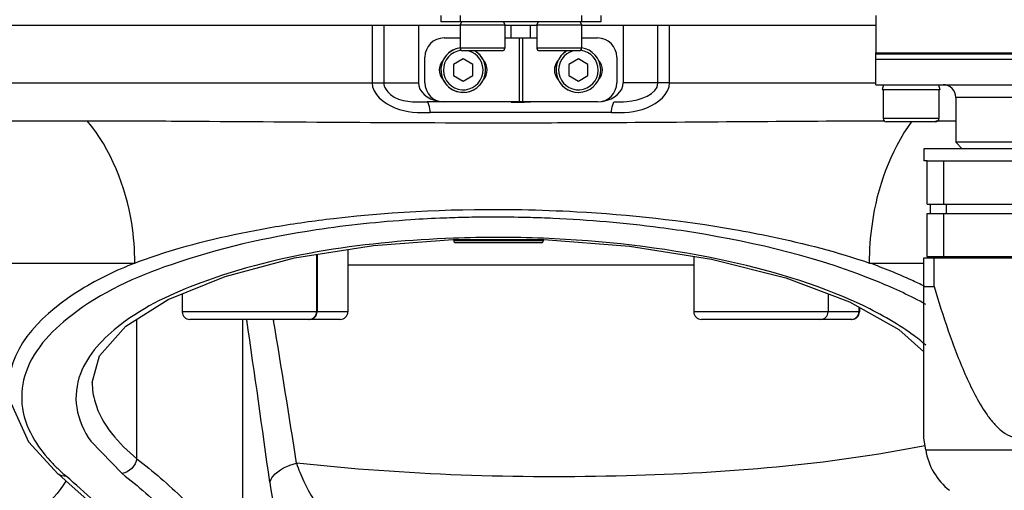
# Model space of a CAD drawing. Header units: millimetres. Extents: x 0 to 8493, y 0 to 6007.
# Tile 41 of 111: x 4437 to 4591, y 1072 to 1145. Entities that reach past the tile are written whole.
import ezdxf

# ---------------------------------------------------------------- set-up
doc = ezdxf.new("R2010")
doc.units = ezdxf.units.MM
doc.header["$LTSCALE"] = 467.107143
doc.layers.get('0').update_dxf_attribs({"linetype": 'CONTINUOUS'})
for name, color, linetype in [('304102000126DXF_CONTINUOUS_LINE', 7, 'CONTINUOUS'), ('304103000094DXF_CONTINUOUS_LINE', 7, 'CONTINUOUS'), ('304104000572DXF_CONTINUOUS_LINE', 7, 'CONTINUOUS'), ('304105000067DXF_CONTINUOUS_LINE', 7, 'CONTINUOUS'), ('304105000344DXF_CONTINUOUS_LINE', 7, 'CONTINUOUS'), ('304106000108DXF_CONTINUOUS_LINE', 7, 'CONTINUOUS'), ('304109000080DXF_CONTINUOUS_LINE', 7, 'CONTINUOUS'), ('304109000081DXF_CONTINUOUS_LINE', 7, 'CONTINUOUS'), ('304109000083DXF_CONTINUOUS_LINE', 7, 'CONTINUOUS'), ('501023000016DXF_CONTINUOUS_LINE', 7, 'CONTINUOUS'), ('501023000020DXF_CONTINUOUS_LINE', 7, 'CONTINUOUS'), ('501023000062DXF_CONTINUOUS_LINE', 7, 'CONTINUOUS'), ('501023000101DXF_CONTINUOUS_LINE', 7, 'CONTINUOUS'), ('604006000001DXF_CONTINUOUS_LINE', 7, 'CONTINUOUS'), ('604006000002DXF_CONTINUOUS_LINE', 7, 'CONTINUOUS'), ('626001000001DXF_CONTINUOUS_LINE', 7, 'CONTINUOUS'), ('最大动作范围图_DXF_DIMENSION', 7, 'CONTINUOUS')]:
    doc.layers.add(name, color=color, linetype=linetype)
doc.styles.get("Standard").update_dxf_attribs({"font": 'txt', "width": 0.7})
doc.dimstyles.new('DIMSTYLE_1', dxfattribs={"dimtxt": 85.714286, "dimasz": 42.857143, "dimexe": 1.5, "dimexo": 0, "dimgap": 6, "dimtad": 0, "dimtih": 1, "dimtoh": 1, "dimdec": 1, "dimdsep": 46, "dimtxsty": 'Standard', "dimblk": '_FILLED', "dimblk1": '_FILLED', "dimblk2": '_FILLED', "dimcen": 0.09, "dimclrt": 5, "dimazin": 2, "dimtp": 0.5, "dimtm": 0.5, "dimtfac": 1, "dimtdec": 65535, "dimtofl": 0, "dimtmove": 0, "dimatfit": 3, "dimldrblk": '_FILLED', "dimfxl": 0, "dimtolj": 1, "dimarcsym": 0})

# ---------------------------------------------------------------- blocks, each defined once
blk = doc.blocks.new('*D2')
at = {"layer": '最大动作范围图_DXF_DIMENSION', "color": 2, "linetype": 'Continuous', "transparency": 16777216}
blk.add_line((5263.67, 1245.98), (4966.12, 1245.98), dxfattribs=at)
for start, end in [(260.88866, 360), (193, 239.94839)]:
    blk.add_arc((4366.38, 1245.98), 610.46, start, end, dxfattribs=at)
for points in [[(4986.04, 1202.78), (4976.84, 1245.98), (4964.63, 1203.53)], [(3793.01, 1070.04), (3771.56, 1108.66), (3772.32, 1064.49)]]:
    blk.add_solid(points, dxfattribs=at)
blk = doc.blocks.new('_FILLED')
at = {"color": 0, "linetype": 'ByBlock'}
blk.add_solid([(0, 0), (-1, 0.25), (-1, -0.25)], dxfattribs=at)

msp = doc.modelspace()

# ---------------------------------------------------------------- linework, layer by layer
at = {"color": 2, "linetype": 'Continuous'}
msp.add_circle((4366.427, 1245.984), 316, dxfattribs=at)
at = {"layer": '304102000126DXF_CONTINUOUS_LINE', "color": 7, "linetype": 'Continuous'}
for p, q in [((4570.927, 1145.984), (4570.927, 1139.984)), ((4570.927, 1139.984), (4645.927, 1139.984))]:
    msp.add_line(p, q, dxfattribs=at)
at = {"layer": '304103000094DXF_CONTINUOUS_LINE', "color": 7, "linetype": 'Continuous'}
for p, q in [((4433.321, 1144.484), (4505.927, 1144.484)), ((4499.427, 1144.484), (4499.427, 1135.484)), ((4512.927, 1144.484), (4517.927, 1144.484)), ((4513.927, 1142.484), (4513.927, 1144.484)), ((4516.927, 1142.484), (4516.927, 1144.484)), ((4524.927, 1144.484), (4570.927, 1144.484)), ((4531.427, 1144.484), (4531.427, 1135.484)), ((4503.427, 1132.484), (4500.77, 1132.484)), ((4513.927, 1132.477), (4515.177, 1132.476)), ((4515.177, 1132.476), (4515.677, 1132.476)), ((4515.677, 1132.476), (4515.927, 1132.476)), ((4515.927, 1132.476), (4516.927, 1132.479)), ((4492.381, 1110.068), (4505.541, 1111.046)), ((4448.427, 1088.646), (4448.427, 1088.605)), ((4438.458, 1079.355), (4443.106, 1074.332)), ((4443.106, 1074.332), (4443.105, 1074.333)), ((4443.105, 1074.333), (4444.79, 1072.863))]:
    msp.add_line(p, q, dxfattribs=at)
at = {"layer": '304103000094DXF_CONTINUOUS_LINE', "color": 9, "linetype": 'Continuous'}
for p, q in [((4492.178, 1144.484), (4492.178, 1135.484)), ((4494.001, 1144.484), (4494.001, 1135.484)), ((4536.854, 1135.484), (4536.854, 1144.484)), ((4538.677, 1135.484), (4538.677, 1144.484)), ((4422.927, 1135.484), (4499.427, 1135.484)), ((4538.677, 1135.484), (4531.427, 1135.484)), ((4538.677, 1135.484), (4570.927, 1135.484)), ((4529.579, 1130.817), (4501.275, 1130.817)), ((4425.559, 1129.553), (4447.646, 1129.553)), ((4580.287, 1129.553), (4583.427, 1129.553)), ((4435.427, 1107.31), (4455.09, 1107.311)), ((4542.464, 1106.984), (4488.391, 1106.984)), ((4569.944, 1107.311), (4578.427, 1107.31)), ((4455.414, 1076.723), (4455.414, 1098.517)), ((4471.975, 1062.411), (4471.975, 1098.484)), ((4476.75, 1098.496), (4476.782, 1098.304)), ((4448.21, 1079.445), (4453.127, 1074.388))]:
    msp.add_line(p, q, dxfattribs=at)
at = {"layer": '304103000094DXF_CONTINUOUS_LINE', "color": 7, "linetype": 'Continuous'}
for points in [[(4448.428, 1088.648), (4449.593, 1092.78), (4453.679, 1097.419), (4460.304, 1101.613), (4469.206, 1105.227), (4480.071, 1108.099), (4492.381, 1110.068)], [(4505.541, 1111.046), (4519.038, 1111.009), (4532.418, 1109.963), (4545.214, 1107.928), (4556.862, 1104.975), (4566.788, 1101.246)], [(4566.788, 1101.246), (4574.527, 1096.938), (4578.427, 1093.454)], [(4435.428, 1088.318), (4435.741, 1085.355), (4438.458, 1079.355)], [(4444.79, 1072.863), (4447.165, 1070.695), (4449.385, 1068.55)]]:
    msp.add_lwpolyline(points, dxfattribs=at)
at = {"layer": '304103000094DXF_CONTINUOUS_LINE', "color": 9, "linetype": 'Continuous'}
for centre, radius, start, end in [((4511.252, 913.847), 200.636, 91.22578, 92.24378), ((4511.298, 911.819), 202.664, 90.29037, 91.22656), ((4511.304, 910.707), 203.777, 89.83149, 90.29058), ((4511.297, 909.031), 205.453, 88.43312, 89.83082), ((4511.298, 908.911), 205.572, 87.44726, 88.43438), ((4511.762, 929.744), 181.575, 87.72668, 92.17215), ((2254.236, 770.481), 2242.451, 7.753971, 8.409576), ((3007.481, 850.941), 1489.978, 8.688879, 9.556365), ((4464.861, 1097.919), 31.511, 227.23708, 229.43274), ((4365.905, 982.273), 120.694, 46.67097, 49.45083)]:
    msp.add_arc(centre, radius, start, end, dxfattribs=at)
at = {"layer": '304103000094DXF_CONTINUOUS_LINE', "color": 7, "linetype": 'Continuous'}
for centre, start_param, end_param in [((4503.67, 1135.484), 6.2831853, 7.5989759), ((4527.185, 1135.484), 8.1089873, 9.424778)]:
    msp.add_ellipse(centre, major_axis=(-4.243, 0), ratio=0.7071068, start_param=start_param, end_param=end_param, dxfattribs=at)
at = {"layer": '304103000094DXF_CONTINUOUS_LINE', "color": 9, "linetype": 'Continuous'}
for points, knots in [([(4492.178, 1135.484), (4492.177, 1133.721), (4495.892, 1130.812), (4499.415, 1130.817), (4501.275, 1130.817)], [0, 0, 0, 0, 0.4865103, 1, 1, 1, 1]), ([(4494.001, 1135.484), (4494.001, 1134.79), (4495.808, 1132.315), (4498.816, 1132.484), (4500.77, 1132.484)], [0, 0, 0, 0, 0.2621399, 1, 1, 1, 1]), ([(4529.579, 1130.817), (4531.44, 1130.817), (4534.963, 1130.812), (4538.677, 1133.721), (4538.677, 1135.484)], [0, 0, 0, 0, 0.513459, 1, 1, 1, 1]), ([(4530.085, 1132.484), (4530.715, 1132.484), (4533.057, 1132.503), (4536.854, 1133.588), (4536.854, 1135.484)], [0, 0, 0, 0, 0.2495297, 1, 1, 1, 1]), ([(4501.275, 1130.817), (4501.229, 1131.23), (4501.147, 1131.691), (4500.945, 1132.484), (4500.77, 1132.484)], [0, 0, 0, 0, 0.7037214, 1, 1, 1, 1]), ([(4529.579, 1130.817), (4529.625, 1131.23), (4529.708, 1131.691), (4529.91, 1132.484), (4530.085, 1132.484)], [0, 0, 0, 0, 0.7037218, 1, 1, 1, 1]), ([(4447.646, 1129.553), (4452.333, 1129.553), (4474.927, 1129.436), (4497.52, 1129.21), (4515.427, 1129.235)], [0, 0, 0, 0, 0.2074237, 1, 1, 1, 1]), ([(4455.09, 1107.311), (4455.09, 1109.389), (4454.485, 1117.261), (4451.374, 1125.079), (4447.646, 1129.553)], [0, 0, 0, 0, 0.2630589, 1, 1, 1, 1]), ([(4515.427, 1129.235), (4520.518, 1129.243), (4539.452, 1129.313), (4558.385, 1129.515), (4572.229, 1129.547)], [0, 0, 0, 0, 0.2688603, 1, 1, 1, 1]), ([(4569.944, 1107.31), (4569.944, 1109.363), (4570.478, 1117.067), (4573.146, 1124.78), (4576.519, 1129.351)], [0, 0, 0, 0, 0.2654283, 1, 1, 1, 1]), ([(4477.095, 1112.996), (4480.097, 1113.504), (4492.843, 1115.293), (4505.752, 1115.835), (4515.573, 1115.652)], [0, 0, 0, 0, 0.236629, 1, 1, 1, 1]), ([(4503.397, 1114.329), (4501.683, 1114.262), (4495.014, 1113.914), (4488.361, 1113.22), (4483.453, 1112.482)], [0, 0, 0, 0, 0.2568229, 1, 1, 1, 1]), ([(4515.573, 1115.652), (4518.436, 1115.599), (4529.561, 1115.188), (4540.664, 1113.988), (4548.808, 1112.561)], [0, 0, 0, 0, 0.2572479, 1, 1, 1, 1]), ([(4455.09, 1107.311), (4456.688, 1107.916), (4463.867, 1110.37), (4471.304, 1112.018), (4477.095, 1112.996)], [0, 0, 0, 0, 0.2253897, 1, 1, 1, 1]), ([(4542.477, 1112.06), (4540.701, 1112.345), (4533.396, 1113.403), (4526.03, 1114.031), (4520.454, 1114.28)], [0, 0, 0, 0, 0.2437496, 1, 1, 1, 1]), ([(4483.453, 1112.482), (4475.764, 1111.324), (4462.356, 1108.285), (4446.224, 1101.165), (4437.704, 1092.11), (4437.142, 1084.424), (4438.496, 1081.142), (4439.414, 1079.624)], [0, 0, 0, 0, 0.369333, 0.6474139, 0.8365867, 0.9156852, 1, 1, 1, 1]), ([(4578.722, 1100.85), (4576.36, 1102.145), (4564.836, 1107.499), (4552.338, 1110.477), (4542.477, 1112.06)], [0, 0, 0, 0, 0.2123941, 1, 1, 1, 1]), ([(4548.808, 1112.561), (4550.723, 1112.225), (4557.855, 1110.856), (4564.908, 1109.022), (4569.943, 1107.311)], [0, 0, 0, 0, 0.2677531, 1, 1, 1, 1]), ([(4504.88, 1111.188), (4491.53, 1110.679), (4473.152, 1108.219), (4453.674, 1099.208), (4447.75, 1093.081), (4446.578, 1089.983)], [0, 0, 0, 0, 0.624673, 0.8451569, 1, 1, 1, 1]), ([(4568.38, 1100.906), (4561.444, 1104.15), (4545.045, 1108.898), (4528.199, 1110.811), (4518.965, 1111.176)], [0, 0, 0, 0, 0.4530876, 1, 1, 1, 1]), ([(4455.09, 1107.311), (4452.177, 1106.128), (4443.998, 1102.39), (4435.474, 1094.512), (4435.428, 1088.319)], [0, 0, 0, 0, 0.3366726, 1, 1, 1, 1]), ([(4578.53, 1103.672), (4577.869, 1103.999), (4575.06, 1105.333), (4572.172, 1106.499), (4569.944, 1107.311)], [0, 0, 0, 0, 0.2372692, 1, 1, 1, 1]), ([(4578.739, 1094.474), (4578.051, 1095.067), (4574.842, 1097.582), (4571.245, 1099.566), (4568.38, 1100.906)], [0, 0, 0, 0, 0.2231651, 1, 1, 1, 1]), ([(4446.578, 1089.983), (4445.952, 1088.33), (4445.505, 1084.481), (4447.129, 1081.012), (4448.21, 1079.445)], [0, 0, 0, 0, 0.4815295, 1, 1, 1, 1]), ([(4448.428, 1088.607), (4448.427, 1087.585), (4449.144, 1082.87), (4452.57, 1079.041), (4455.414, 1076.723)], [0, 0, 0, 0, 0.2178328, 1, 1, 1, 1]), ([(4439.414, 1079.624), (4440.212, 1078.305), (4441.546, 1076.643), (4443.051, 1075.17), (4443.466, 1074.785)], [0, 0, 0, 0, 0.7313457, 1, 1, 1, 1]), ([(4578.623, 1078.735), (4563.286, 1075.716), (4530.377, 1073.067), (4497.471, 1074.161), (4480.359, 1076.03)], [0, 0, 0, 0, 0.4759063, 1, 1, 1, 1]), ([(4476.184, 1073.031), (4476.285, 1073.365), (4477.212, 1074.912), (4478.997, 1075.677), (4480.359, 1076.031)], [0, 0, 0, 0, 0.1986078, 1, 1, 1, 1]), ([(4480.359, 1076.03), (4480.681, 1075.059), (4481.85, 1072.143), (4483.593, 1069.125), (4485.468, 1068.043)], [0, 0, 0, 0, 0.3208926, 1, 1, 1, 1]), ([(4444.298, 1073.223), (4442.133, 1069.664), (4435.076, 1064.322), (4426.836, 1063.684), (4422.918, 1063.685)], [0, 0, 0, 0, 0.515351, 1, 1, 1, 1]), ([(4476.184, 1073.031), (4476.508, 1070.665), (4477.24, 1066.986), (4478.54, 1063.203), (4479.527, 1062.174)], [0, 0, 0, 0, 0.6261161, 1, 1, 1, 1])]:
    msp.add_open_spline(points, degree=3, knots=knots, dxfattribs=at)
for points in [[(4455.413, 1076.724), (4455.246, 1075.648), (4454.205, 1074.546), (4453.127, 1074.388)], [(4455.414, 1076.723), (4457.94, 1074.765), (4460.373, 1072.676), (4462.651, 1070.435)], [(4444.369, 1073.982), (4443.935, 1073.925), (4443.437, 1074.048), (4443.105, 1074.332)], [(4453.127, 1074.388), (4455.623, 1072.428), (4458.027, 1070.338), (4460.275, 1068.099)]]:
    msp.add_open_spline(points, degree=3, dxfattribs=at)
at = {"layer": '304104000572DXF_CONTINUOUS_LINE', "color": 7, "linetype": 'Continuous'}
for p, q in [((4570.927, 1139.184), (4645.927, 1139.184)), ((4570.927, 1135.184), (4570.927, 1139.184)), ((4570.927, 1135.184), (4645.927, 1135.184)), ((4583.427, 1133.184), (4583.427, 1126.184)), ((4633.427, 1126.184), (4583.427, 1126.184)), ((4584.427, 1125.184), (4583.427, 1126.184))]:
    msp.add_line(p, q, dxfattribs=at)
at = {"layer": '304104000572DXF_CONTINUOUS_LINE', "color": 9, "linetype": 'Continuous'}
msp.add_line((4604.067, 1133.184), (4583.427, 1133.184), dxfattribs=at)
at = {"layer": '304104000572DXF_CONTINUOUS_LINE', "color": 7, "linetype": 'Continuous'}
msp.add_arc((4581.427, 1133.184), 2, 0, 90, dxfattribs=at)
at = {"layer": '304105000067DXF_CONTINUOUS_LINE', "color": 7, "linetype": 'Continuous'}
for p, q in [((4503.427, 1142.484), (4505.927, 1142.484)), ((4512.927, 1142.484), (4517.927, 1142.484)), ((4515.177, 1142.484), (4515.177, 1132.484)), ((4515.677, 1142.484), (4515.677, 1132.484)), ((4524.927, 1142.484), (4527.427, 1142.484)), ((4500.427, 1135.484), (4500.427, 1139.484)), ((4530.427, 1139.484), (4530.427, 1135.484)), ((4527.427, 1132.484), (4503.427, 1132.484))]:
    msp.add_line(p, q, dxfattribs=at)
for centre, radius, start, end in [((4503.427, 1139.484), 3, 90, 180), ((4527.427, 1139.484), 3, 0, 90), ((4504.927, 1137.484), 2.25, 137.16003, 222.83997), ((4507.927, 1137.484), 2.25, 317.16003, 42.83997), ((4522.927, 1137.484), 2.25, 137.16003, 222.83997), ((4525.927, 1137.484), 2.25, 317.16003, 42.83997), ((4503.427, 1135.484), 3, 180, 270), ((4527.427, 1135.484), 3, 270, 360)]:
    msp.add_arc(centre, radius, start, end, dxfattribs=at)
at = {"layer": '304105000344DXF_CONTINUOUS_LINE', "color": 7, "linetype": 'Continuous'}
for p, q in [((4502.927, 1145.984), (4502.927, 1144.984)), ((4527.927, 1145.984), (4527.927, 1144.984)), ((4527.927, 1144.984), (4502.927, 1144.984))]:
    msp.add_line(p, q, dxfattribs=at)
at = {"layer": '304105000344DXF_CONTINUOUS_LINE', "color": 9, "linetype": 'Continuous'}
for p, q in [((4505.927, 1145.984), (4505.927, 1144.984)), ((4524.927, 1145.984), (4524.927, 1144.984))]:
    msp.add_line(p, q, dxfattribs=at)
at = {"layer": '304106000108DXF_CONTINUOUS_LINE', "color": 7, "linetype": 'Continuous'}
for p, q in [((4570.927, 1139.184), (4570.927, 1140.184)), ((4570.928, 1140.184), (4645.927, 1140.184)), ((4570.928, 1139.184), (4645.927, 1139.184))]:
    msp.add_line(p, q, dxfattribs=at)
at = {"layer": '304109000080DXF_CONTINUOUS_LINE', "color": 7, "linetype": 'Continuous'}
for p, q in [((4578.927, 1123.284), (4637.927, 1123.284)), ((4578.927, 1116.534), (4578.927, 1123.284)), ((4581.555, 1116.534), (4581.555, 1123.284)), ((4578.927, 1116.534), (4637.927, 1116.534)), ((4579.427, 1116.534), (4579.427, 1115.034)), ((4581.916, 1116.534), (4581.916, 1115.034)), ((4578.927, 1115.034), (4637.927, 1115.034)), ((4578.927, 1108.284), (4578.927, 1115.034)), ((4581.555, 1108.284), (4581.555, 1115.034)), ((4637.927, 1108.284), (4578.927, 1108.284)), ((4580.427, 1108.284), (4580.427, 1108.124))]:
    msp.add_line(p, q, dxfattribs=at)
at = {"layer": '304109000081DXF_CONTINUOUS_LINE', "color": 7, "linetype": 'Continuous'}
for p, q in [((4638.427, 1125.184), (4578.427, 1125.184)), ((4578.427, 1125.184), (4578.427, 1123.284)), ((4578.927, 1123.284), (4578.427, 1123.284))]:
    msp.add_line(p, q, dxfattribs=at)
at = {"layer": '304109000083DXF_CONTINUOUS_LINE', "color": 7, "linetype": 'Continuous'}
for p, q in [((4578.427, 1108.124), (4638.427, 1108.124)), ((4578.427, 1079.947), (4578.427, 1108.124)), ((4580.037, 1103.624), (4580.037, 1108.124)), ((4578.427, 1103.624), (4580.037, 1103.624)), ((4578.722, 1078.088), (4578.426, 1079.954))]:
    msp.add_line(p, q, dxfattribs=at)
at = {"layer": '304109000083DXF_CONTINUOUS_LINE', "color": 9, "linetype": 'Continuous'}
msp.add_line((4578.722, 1078.088), (4638.133, 1078.088), dxfattribs=at)
at = {"layer": '304109000083DXF_CONTINUOUS_LINE', "color": 7, "linetype": 'Continuous'}
msp.add_arc((4588.599, 1079.653), 10, 189, 231.89276, dxfattribs=at)
msp.add_open_spline([(4580.037, 1103.624), (4580.73, 1101.309), (4581.825, 1097.856), (4583.468, 1093.324), (4584.819, 1089.992), (4586.338, 1086.764), (4587.818, 1084.207), (4589.224, 1082.354), (4590.418, 1081.139), (4591.806, 1080.209), (4593.427, 1079.819), (4595.049, 1080.209), (4596.436, 1081.139), (4597.63, 1082.354), (4599.036, 1084.207), (4600.517, 1086.764), (4602.036, 1089.992), (4603.386, 1093.324), (4605.029, 1097.856), (4606.124, 1101.309), (4606.818, 1103.624)], degree=3, knots=[0, 0, 0, 0, 0.1283384, 0.192266, 0.2559276, 0.3191614, 0.3816156, 0.4123438, 0.4424786, 0.4717207, 0.4999987, 0.5282776, 0.5575198, 0.5876549, 0.6183835, 0.6808383, 0.7440722, 0.8077339, 0.8716616, 1, 1, 1, 1], dxfattribs=at)
at = {"layer": '501023000016DXF_CONTINUOUS_LINE', "color": 7, "linetype": 'Continuous'}
for p, q in [((4506.427, 1139.216), (4504.927, 1138.35)), ((4507.927, 1138.35), (4506.427, 1139.216)), ((4524.427, 1139.216), (4522.927, 1138.35)), ((4525.927, 1138.35), (4524.427, 1139.216)), ((4504.927, 1138.35), (4504.927, 1136.618)), ((4507.927, 1136.618), (4507.927, 1138.35)), ((4522.927, 1138.35), (4522.927, 1136.618)), ((4525.927, 1136.618), (4525.927, 1138.35)), ((4504.927, 1136.618), (4506.427, 1135.752)), ((4506.427, 1135.752), (4507.927, 1136.618)), ((4522.927, 1136.618), (4524.427, 1135.752)), ((4524.427, 1135.752), (4525.927, 1136.618))]:
    msp.add_line(p, q, dxfattribs=at)
for centre, start, end in [((4506.427, 1137.484), 98.21887, 59.28278), ((4524.427, 1137.484), 120.71722, 81.78113)]:
    msp.add_arc(centre, 3.5, start, end, dxfattribs=at)
at = {"layer": '501023000016DXF_CONTINUOUS_LINE', "color": 9, "linetype": 'Continuous'}
for centre, start, end in [((4506.427, 1137.484), 96.22028, 75.56163), ((4524.427, 1137.484), 104.4364, 83.77991)]:
    msp.add_arc(centre, 3.1, start, end, dxfattribs=at)
at = {"layer": '501023000020DXF_CONTINUOUS_LINE', "color": 7, "linetype": 'Continuous'}
for p, q in [((4512.927, 1144.484), (4505.927, 1144.484)), ((4505.927, 1144.484), (4505.927, 1140.884)), ((4512.927, 1144.484), (4512.927, 1140.884)), ((4524.927, 1144.484), (4517.927, 1144.484)), ((4517.927, 1144.484), (4517.927, 1140.884)), ((4524.927, 1144.484), (4524.927, 1140.884)), ((4512.527, 1140.484), (4506.327, 1140.484)), ((4524.527, 1140.484), (4518.327, 1140.484))]:
    msp.add_line(p, q, dxfattribs=at)
at = {"layer": '501023000020DXF_CONTINUOUS_LINE', "color": 9, "linetype": 'Continuous'}
for p, q in [((4512.927, 1140.884), (4505.927, 1140.884)), ((4524.927, 1140.884), (4517.927, 1140.884))]:
    msp.add_line(p, q, dxfattribs=at)
at = {"layer": '501023000020DXF_CONTINUOUS_LINE', "color": 7, "linetype": 'Continuous'}
for centre, start, end in [((4506.327, 1140.884), 180, 270), ((4512.527, 1140.884), 270, 360), ((4518.327, 1140.884), 180, 270), ((4524.527, 1140.884), 270, 360)]:
    msp.add_arc(centre, 0.4, start, end, dxfattribs=at)
at = {"layer": '501023000062DXF_CONTINUOUS_LINE', "color": 7, "linetype": 'Continuous'}
for p, q in [((4572.067, 1134.373), (4572.067, 1129.884)), ((4580.787, 1134.373), (4580.787, 1129.884)), ((4580.287, 1129.384), (4572.567, 1129.384))]:
    msp.add_line(p, q, dxfattribs=at)
at = {"layer": '501023000062DXF_CONTINUOUS_LINE', "color": 9, "linetype": 'Continuous'}
msp.add_line((4580.787, 1129.884), (4572.067, 1129.884), dxfattribs=at)
at = {"layer": '501023000062DXF_CONTINUOUS_LINE', "color": 7, "linetype": 'Continuous'}
for centre, start, end in [((4572.567, 1129.884), 180, 270), ((4580.287, 1129.884), 270, 360)]:
    msp.add_arc(centre, 0.5, start, end, dxfattribs=at)
at = {"layer": '501023000101DXF_CONTINUOUS_LINE', "color": 7, "linetype": 'Continuous'}
for p, q in [((4483.492, 1108.646), (4483.492, 1099.684)), ((4483.589, 1108.661), (4483.589, 1099.684)), ((4488.391, 1109.43), (4488.391, 1099.684)), ((4542.464, 1108.366), (4542.464, 1099.684)), ((4462.492, 1102.501), (4462.492, 1099.684)), ((4563.464, 1102.495), (4563.464, 1099.684)), ((4568.266, 1100.423), (4568.266, 1099.684)), ((4568.363, 1100.369), (4568.363, 1099.684)), ((4482.292, 1098.484), (4463.692, 1098.484)), ((4482.389, 1098.484), (4482.292, 1098.484)), ((4487.191, 1098.484), (4482.389, 1098.484)), ((4562.264, 1098.484), (4543.664, 1098.484)), ((4567.066, 1098.484), (4562.264, 1098.484)), ((4567.163, 1098.484), (4567.066, 1098.484))]:
    msp.add_line(p, q, dxfattribs=at)
at = {"layer": '501023000101DXF_CONTINUOUS_LINE', "color": 9, "linetype": 'Continuous'}
for p, q in [((4483.492, 1099.684), (4462.492, 1099.684)), ((4483.589, 1099.684), (4483.492, 1099.684)), ((4488.391, 1099.684), (4483.589, 1099.684)), ((4563.464, 1099.684), (4542.464, 1099.684)), ((4568.266, 1099.684), (4563.464, 1099.684)), ((4568.363, 1099.684), (4568.266, 1099.684))]:
    msp.add_line(p, q, dxfattribs=at)
at = {"layer": '501023000101DXF_CONTINUOUS_LINE', "color": 7, "linetype": 'Continuous'}
for centre, start, end in [((4463.692, 1099.684), 180, 270), ((4482.292, 1099.684), 270, 360), ((4482.389, 1099.684), 270, 360), ((4487.191, 1099.684), 270, 360), ((4543.664, 1099.684), 180, 270), ((4562.264, 1099.684), 270, 360), ((4567.066, 1099.684), 270, 360), ((4567.163, 1099.684), 270, 360)]:
    msp.add_arc(centre, 1.2, start, end, dxfattribs=at)
at = {"layer": '604006000001DXF_CONTINUOUS_LINE', "color": 7, "linetype": 'Continuous'}
for p, q in [((4506.146, 1144.984), (4505.927, 1144.534)), ((4505.927, 1144.534), (4512.927, 1144.534)), ((4505.927, 1144.534), (4506.031, 1144.484)), ((4512.709, 1144.984), (4512.927, 1144.534)), ((4512.927, 1144.534), (4512.824, 1144.484)), ((4518.146, 1144.984), (4517.927, 1144.534)), ((4517.927, 1144.534), (4524.927, 1144.534)), ((4517.927, 1144.534), (4518.031, 1144.484)), ((4524.709, 1144.984), (4524.927, 1144.534)), ((4524.927, 1144.534), (4524.824, 1144.484))]:
    msp.add_line(p, q, dxfattribs=at)
for centre, start, end in [((4506.427, 1137.484), 98.2209, 275.3425), ((4506.427, 1137.484), 278.22961, 59.00699), ((4524.427, 1137.484), 120.99301, 270)]:
    msp.add_arc(centre, 3.5, start, end, dxfattribs=at)
at = {"layer": '604006000002DXF_CONTINUOUS_LINE', "color": 7, "linetype": 'Continuous'}
for p, q in [((4572.127, 1135.184), (4571.927, 1134.409)), ((4571.927, 1134.409), (4580.927, 1134.409)), ((4571.927, 1134.409), (4572.067, 1134.373)), ((4580.728, 1135.184), (4580.927, 1134.409)), ((4580.927, 1134.409), (4580.787, 1134.373))]:
    msp.add_line(p, q, dxfattribs=at)
at = {"layer": '626001000001DXF_CONTINUOUS_LINE', "color": 7, "linetype": 'Continuous'}
for p, q in [((4504.941, 1111.001), (4504.941, 1110.784)), ((4518.641, 1110.484), (4505.241, 1110.484)), ((4518.941, 1111.01), (4518.941, 1110.784))]:
    msp.add_line(p, q, dxfattribs=at)
at = {"layer": '626001000001DXF_CONTINUOUS_LINE', "color": 9, "linetype": 'Continuous'}
msp.add_line((4518.941, 1110.784), (4504.941, 1110.784), dxfattribs=at)
at = {"layer": '626001000001DXF_CONTINUOUS_LINE', "color": 7, "linetype": 'Continuous'}
for centre, start, end in [((4505.241, 1110.784), 180, 270), ((4518.641, 1110.784), 270, 360)]:
    msp.add_arc(centre, 0.3, start, end, dxfattribs=at)

# ---------------------------------------------------------------- dimensions: what is measured, and where the dimension line sits
at = {"layer": '最大动作范围图_DXF_DIMENSION', "color": 2, "linetype": 'Continuous'}
dim = msp.add_angular_dim_2l(base=(4435.4838, 639.4479), line1=((3777.5117, 1110.0336), (3771.5635, 1108.6603)), line2=((5257.5696, 1245.984), (5263.6742, 1245.984)), dimstyle='DIMSTYLE_1', dxfattribs=at)
dim.commit()
dim.dimension.update_dxf_attribs({"geometry": '*D2', "text_midpoint": (4032.5663, 631.8708), "dimtype": 162})

doc.saveas('drawing.dxf')
